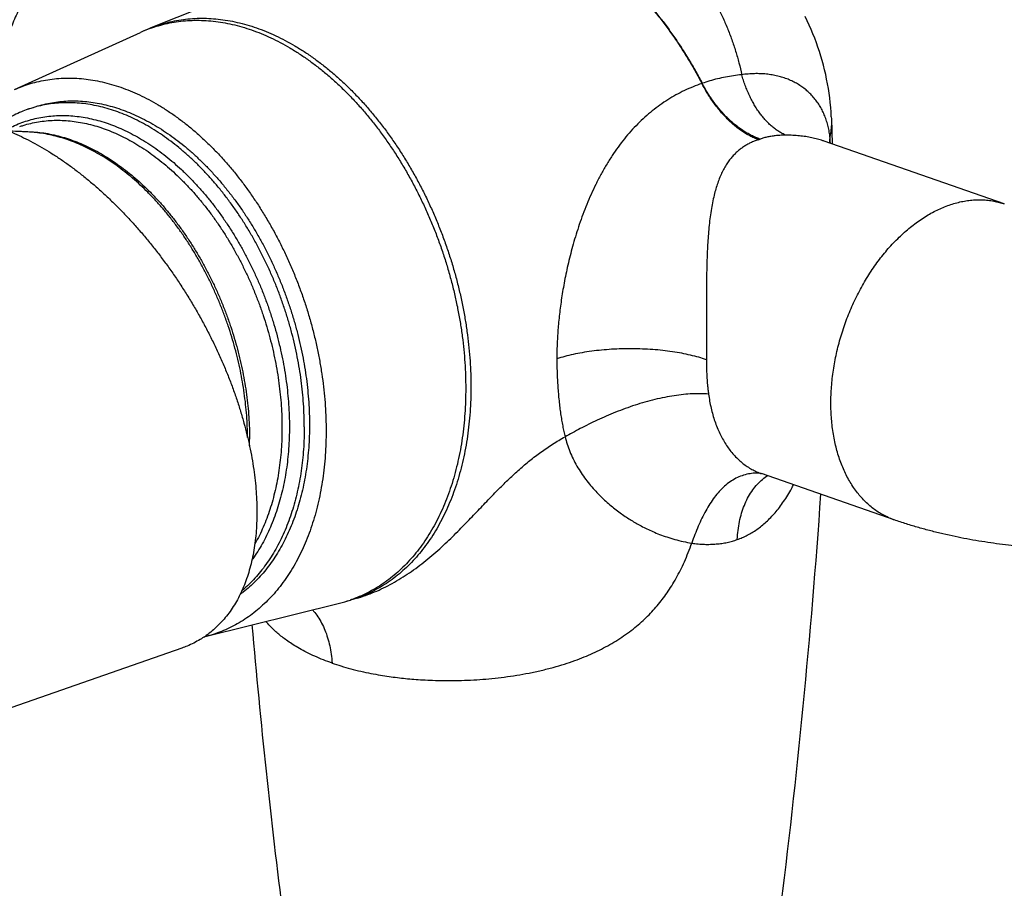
# Model space of a CAD drawing. Header units: millimetres. Extents: x 60 to 1006, y -469 to 372.
# Tile 4 of 10: x 237 to 331, y -247 to -164. Entities that reach past the tile are written whole.
import ezdxf

# ---------------------------------------------------------------- set-up
doc = ezdxf.new("R2010")
doc.units = ezdxf.units.MM
doc.header["$LTSCALE"] = 30.734
doc.layers.get('0').update_dxf_attribs({"linetype": 'CONTINUOUS'})

msp = doc.modelspace()

# ---------------------------------------------------------------- linework, layer by layer
at = {"color": 7, "linetype": 'CONTINUOUS'}
for p, q in [((275.441, -154.534), (249.624, -164.906)), ((236.591, -170.804), (248.641, -165.327)), ((237.871, -172.687), (238.366, -172.515)), ((314.681, -173.413), (314.689, -173.61)), ((314.689, -173.611), (314.778, -176)), ((331.221, -181.732), (314.005, -175.73)), ((320.689, -211.949), (307.997, -207.525)), ((254.825, -223.116), (267.669, -219.916)), ((269.345, -219.442), (268.7, -219.634)), ((252.585, -224.215), (218.796, -235.993))]:
    msp.add_line(p, q, dxfattribs=at)
at = {"color": 9, "linetype": 'CONTINUOUS'}
msp.add_line((314.006, -175.731), (314.005, -175.73), dxfattribs=at)
at = {"color": 7, "linetype": 'CONTINUOUS'}
for points in [[(314.681, -173.413), (314.656, -172.956), (314.622, -172.5), (314.579, -172.045), (314.528, -171.591), (314.468, -171.138), (314.399, -170.687), (314.322, -170.238), (314.237, -169.792), (314.143, -169.347), (314.04, -168.905), (313.929, -168.466), (313.811, -168.029), (313.684, -167.596), (313.549, -167.165), (313.405, -166.738), (313.254, -166.314), (313.095, -165.892), (312.927, -165.472), (312.75, -165.055), (312.566, -164.641), (312.373, -164.231), (312.173, -163.824)], [(307.908, -207.498), (307.908, -207.498), (307.913, -207.499), (307.923, -207.502), (307.936, -207.505), (307.954, -207.51), (307.976, -207.517)]]:
    msp.add_lwpolyline(points, dxfattribs=at)
for centre, radius, start, end in [((258.561, -187.151), 23.973, 111.88861, 114.44403), ((236.152, -200.291), 25.5, 84.81556, 90.14518), ((-407.746, -159.563), 723.158, 352.819389, 356.039848), ((261.874, -196.656), 23.97, 283.99011, 286.54576), ((979.622, -159.578), 723.026, 184.952862, 187.180759), ((251.855, -211.196), 12.284, 283.55197, 283.99076)]:
    msp.add_arc(centre, radius, start, end, dxfattribs=at)
at = {"color": 9, "linetype": 'CONTINUOUS'}
for centre, radius, start, end in [((253.913, -176.923), 12.738, 109.64515, 114.44957), ((302.204, -169.802), 0.419, 284.10414, 288.50257), ((303.38, -162.504), 13.784, 288.26279, 289.05162), ((319.85, -175.875), 5.342, 173.4793, 180.33914), ((241.077, -181.787), 73.755, 4.54883, 5.06879), ((229.326, -204.236), 29.735, 358.80411, 0.00224), ((307.534, -211.98), 4.495, 84.9916, 85.2338), ((309.948, -201.927), 5.928, 249.88727, 250.7845), ((264.588, -207.545), 12.749, 283.9869, 288.78779)]:
    msp.add_arc(centre, radius, start, end, dxfattribs=at)
for points, knots in [([(281.634, -152.359), (281.74, -152.322), (282.157, -152.181), (282.891, -151.963), (283.84, -151.738), (284.792, -151.571), (285.74, -151.461), (286.686, -151.409), (287.633, -151.415), (288.582, -151.478), (289.529, -151.599), (290.469, -151.777), (291.403, -152.014), (292.33, -152.308), (293.249, -152.657), (294.151, -153.06), (295.037, -153.518), (295.909, -154.032), (296.762, -154.595), (297.59, -155.208), (298.392, -155.87), (299.171, -156.583), (299.926, -157.346), (300.652, -158.153), (301.347, -159.003), (302.009, -159.897), (302.636, -160.833), (303.228, -161.805), (303.779, -162.811), (304.288, -163.85), (304.754, -164.922), (305.174, -166.017), (305.545, -167.126), (305.861, -168.246), (306.037, -168.998), (306.117, -169.377)], [0, 0, 0, 0, 0.009975, 0.039061, 0.06795, 0.096534, 0.124758, 0.152681, 0.180573, 0.208769, 0.237087, 0.265288, 0.293636, 0.322498, 0.351658, 0.380794, 0.410197, 0.440187, 0.470537, 0.500905, 0.531572, 0.562834, 0.594626, 0.626791, 0.659221, 0.692062, 0.725491, 0.759172, 0.79311, 0.827255, 0.861867, 0.896777, 0.931393, 0.965626, 1, 1, 1, 1]), ([(250.939, -153.759), (250.909, -153.751), (250.702, -153.693), (250.314, -153.604), (249.768, -153.521), (249.212, -153.48), (248.647, -153.48), (248.076, -153.521), (247.5, -153.604), (246.92, -153.727), (246.337, -153.89), (245.754, -154.094), (245.172, -154.337), (244.592, -154.619), (244.017, -154.939), (243.446, -155.296), (242.883, -155.69), (242.328, -156.118), (241.783, -156.581), (241.249, -157.077), (240.728, -157.604), (240.221, -158.161), (239.73, -158.747), (239.255, -159.36), (238.799, -159.998), (238.361, -160.661), (237.944, -161.345), (237.549, -162.05), (237.176, -162.773), (236.826, -163.512), (236.501, -164.266), (236.201, -165.032), (235.928, -165.809), (235.681, -166.594), (235.461, -167.386), (235.27, -168.182), (235.107, -168.98), (234.973, -169.778), (234.868, -170.574), (234.804, -171.257), (234.777, -171.674), (234.768, -171.826)], [0, 0, 0, 0, 0.003483, 0.023636, 0.043917, 0.064389, 0.085113, 0.106145, 0.127533, 0.149322, 0.171549, 0.194245, 0.217432, 0.24113, 0.265348, 0.290093, 0.315362, 0.34115, 0.367446, 0.394235, 0.421496, 0.449205, 0.477336, 0.505858, 0.534738, 0.563939, 0.593425, 0.623154, 0.653087, 0.683179, 0.713388, 0.743668, 0.773976, 0.804265, 0.834492, 0.864611, 0.894578, 0.924351, 0.953888, 0.983149, 1, 1, 1, 1]), ([(276.052, -154.305), (276.165, -154.266), (276.561, -154.133), (277.251, -153.939), (278.128, -153.754), (279.021, -153.626), (279.928, -153.556), (280.847, -153.545), (281.775, -153.591), (282.713, -153.695), (283.656, -153.857), (284.604, -154.076), (285.555, -154.352), (286.506, -154.684), (287.457, -155.072), (288.405, -155.514), (289.347, -156.011), (290.284, -156.561), (291.211, -157.162), (292.129, -157.814), (293.034, -158.516), (293.926, -159.266), (294.802, -160.062), (295.66, -160.903), (296.5, -161.787), (297.319, -162.714), (298.115, -163.679), (298.888, -164.683), (299.636, -165.723), (300.356, -166.796), (301.049, -167.901), (301.712, -169.036), (302.132, -169.809), (302.336, -170.199)], [0, 0, 0, 0, 0.010798, 0.037588, 0.064472, 0.091515, 0.118781, 0.14633, 0.174216, 0.202492, 0.231203, 0.26039, 0.290088, 0.320326, 0.351128, 0.382513, 0.414493, 0.447074, 0.48026, 0.514049, 0.548432, 0.5834, 0.618936, 0.655023, 0.691639, 0.728757, 0.766349, 0.804386, 0.842834, 0.881657, 0.920818, 0.96028, 1, 1, 1, 1]), ([(276.052, -154.306), (276.156, -154.27), (276.542, -154.142), (277.222, -153.95), (278.099, -153.765), (278.992, -153.637), (279.899, -153.567), (280.817, -153.556), (281.746, -153.602), (282.683, -153.706), (283.627, -153.868), (284.575, -154.087), (285.525, -154.363), (286.477, -154.695), (287.427, -155.082), (288.375, -155.525), (289.317, -156.022), (290.254, -156.571), (291.181, -157.173), (292.099, -157.825), (293.004, -158.526), (293.895, -159.276), (294.771, -160.072), (295.63, -160.913), (296.469, -161.798), (297.288, -162.724), (298.085, -163.689), (298.857, -164.693), (299.605, -165.732), (300.326, -166.806), (301.018, -167.911), (301.681, -169.045), (302.101, -169.818), (302.306, -170.208)], [0, 0, 0, 0, 0.009886, 0.036701, 0.06361, 0.090679, 0.117971, 0.145544, 0.173457, 0.201759, 0.230496, 0.25971, 0.289436, 0.319702, 0.350533, 0.381947, 0.413956, 0.446568, 0.479784, 0.513604, 0.548019, 0.583018, 0.618587, 0.654707, 0.691356, 0.728508, 0.766135, 0.804207, 0.84269, 0.881548, 0.920746, 0.960243, 1, 1, 1, 1]), ([(249.624, -164.906), (249.751, -164.855), (250.148, -164.703), (250.826, -164.482), (251.665, -164.269), (252.52, -164.113), (253.39, -164.013), (254.272, -163.969), (255.165, -163.983), (256.068, -164.053), (256.977, -164.179), (257.892, -164.362), (258.811, -164.601), (259.419, -164.795), (259.723, -164.901)], [0, 0, 0, 0, 0.039874, 0.123424, 0.207143, 0.291243, 0.37593, 0.4614, 0.547838, 0.635417, 0.724293, 0.814604, 0.906472, 1, 1, 1, 1]), ([(249.631, -164.926), (249.874, -164.839), (250.393, -164.672), (251.203, -164.466), (252.057, -164.31), (252.926, -164.21), (253.807, -164.167), (254.699, -164.18), (255.601, -164.25), (256.509, -164.377), (257.423, -164.559), (258.341, -164.797), (258.948, -164.991), (259.252, -165.097)], [0, 0, 0, 0, 0.078901, 0.166873, 0.255244, 0.344232, 0.434043, 0.524872, 0.616899, 0.710289, 0.805187, 0.901722, 1, 1, 1, 1]), ([(259.252, -165.097), (259.561, -165.205), (260.179, -165.439), (261.096, -165.841), (262.01, -166.297), (262.917, -166.804), (263.818, -167.363), (264.709, -167.972), (265.589, -168.629), (266.456, -169.334), (267.309, -170.085), (268.145, -170.881), (268.964, -171.72), (269.763, -172.599), (270.54, -173.519), (271.295, -174.476), (272.026, -175.468), (272.731, -176.495), (273.409, -177.553), (274.059, -178.641), (274.679, -179.756), (275.267, -180.896), (275.824, -182.059), (276.347, -183.242), (276.836, -184.443), (277.289, -185.661), (277.706, -186.891), (278.086, -188.132), (278.428, -189.382), (278.732, -190.637), (278.996, -191.895), (279.221, -193.154), (279.405, -194.411), (279.549, -195.664), (279.652, -196.91), (279.714, -198.147), (279.735, -199.372), (279.714, -200.582), (279.653, -201.776), (279.55, -202.95), (279.407, -204.103), (279.223, -205.232), (278.999, -206.336), (278.735, -207.41), (278.432, -208.454), (278.09, -209.466), (277.71, -210.443), (277.293, -211.384), (276.84, -212.286), (276.351, -213.147), (275.828, -213.967), (275.271, -214.743), (274.682, -215.474), (274.062, -216.158), (273.411, -216.794), (272.732, -217.38), (272.026, -217.916), (271.294, -218.4), (270.538, -218.831), (269.759, -219.208), (269.139, -219.458), (268.781, -219.585), (268.693, -219.614)], [0, 0, 0, 0, 0.014707, 0.029693, 0.044967, 0.060532, 0.076392, 0.092545, 0.10899, 0.125723, 0.142735, 0.16002, 0.177566, 0.195362, 0.213394, 0.231648, 0.250108, 0.268757, 0.287577, 0.306549, 0.325653, 0.344869, 0.364176, 0.383554, 0.402979, 0.422432, 0.441889, 0.461329, 0.480729, 0.500069, 0.519326, 0.53848, 0.55751, 0.576397, 0.59512, 0.613662, 0.632006, 0.650134, 0.668031, 0.685685, 0.703081, 0.72021, 0.737062, 0.753629, 0.769906, 0.78589, 0.80158, 0.816977, 0.832084, 0.846908, 0.861458, 0.875746, 0.889786, 0.903597, 0.917198, 0.930613, 0.943867, 0.956987, 0.970004, 0.982948, 0.995852, 1, 1, 1, 1]), ([(259.723, -164.901), (260.032, -165.009), (260.651, -165.243), (261.57, -165.646), (262.484, -166.102), (263.393, -166.61), (264.294, -167.169), (265.186, -167.779), (266.068, -168.437), (266.936, -169.143), (267.789, -169.895), (268.627, -170.691), (269.446, -171.531), (270.246, -172.412), (271.025, -173.332), (271.781, -174.29), (272.513, -175.284), (273.219, -176.312), (273.897, -177.371), (274.548, -178.46), (275.168, -179.576), (275.758, -180.718), (276.315, -181.882), (276.838, -183.067), (277.328, -184.27), (277.782, -185.489), (278.199, -186.72), (278.58, -187.963), (278.922, -189.214), (279.226, -190.471), (279.491, -191.73), (279.716, -192.991), (279.9, -194.25), (280.044, -195.504), (280.147, -196.752), (280.209, -197.99), (280.23, -199.216), (280.21, -200.428), (280.148, -201.623), (280.046, -202.799), (279.902, -203.953), (279.718, -205.084), (279.493, -206.188), (279.229, -207.264), (278.926, -208.309), (278.583, -209.322), (278.203, -210.301), (277.786, -211.242), (277.332, -212.145), (276.843, -213.008), (276.319, -213.829), (275.761, -214.605), (275.171, -215.337), (274.55, -216.022), (273.899, -216.658), (273.22, -217.246), (272.513, -217.782), (271.78, -218.266), (271.022, -218.698), (270.242, -219.076), (269.467, -219.389), (268.948, -219.56), (268.7, -219.634)], [0, 0, 0, 0, 0.014598, 0.029473, 0.044634, 0.060084, 0.075826, 0.09186, 0.108183, 0.124791, 0.141678, 0.158834, 0.17625, 0.193914, 0.211813, 0.229932, 0.248255, 0.266766, 0.285446, 0.304278, 0.32324, 0.342314, 0.361478, 0.380712, 0.399994, 0.419303, 0.438615, 0.457911, 0.477168, 0.496364, 0.515479, 0.534491, 0.55338, 0.572127, 0.590712, 0.609116, 0.627324, 0.645317, 0.663082, 0.680605, 0.697873, 0.714874, 0.731601, 0.748046, 0.764203, 0.780068, 0.795642, 0.810924, 0.82592, 0.840634, 0.855076, 0.869258, 0.883195, 0.896903, 0.910404, 0.923719, 0.936874, 0.949898, 0.962818, 0.975666, 0.988475, 1, 1, 1, 1]), ([(306.117, -169.377), (305.853, -169.404), (305.33, -169.468), (304.555, -169.599), (303.796, -169.764), (303.057, -169.962), (302.574, -170.117), (302.336, -170.199)], [0, 0, 0, 0, 0.205172, 0.40789, 0.607955, 0.805337, 1, 1, 1, 1]), ([(314.543, -175.268), (314.523, -175.084), (314.469, -174.723), (314.353, -174.194), (314.203, -173.686), (314.019, -173.201), (313.803, -172.74), (313.555, -172.304), (313.277, -171.894), (312.968, -171.51), (312.631, -171.154), (312.266, -170.825), (311.873, -170.526), (311.455, -170.257), (311.013, -170.019), (310.548, -169.812), (310.06, -169.638), (309.551, -169.497), (309.022, -169.389), (308.473, -169.316), (307.906, -169.277), (307.322, -169.273), (306.724, -169.305), (306.321, -169.349), (306.118, -169.377)], [0, 0, 0, 0, 0.047702, 0.09432, 0.139827, 0.184368, 0.228095, 0.271165, 0.313755, 0.356043, 0.3982, 0.4404, 0.482798, 0.525516, 0.568668, 0.612399, 0.656882, 0.702276, 0.748724, 0.796336, 0.845205, 0.895411, 0.947013, 1, 1, 1, 1]), ([(310.336, -175.161), (310.222, -175.112), (309.993, -175.002), (309.66, -174.809), (309.334, -174.586), (309.015, -174.333), (308.705, -174.051), (308.404, -173.742), (308.114, -173.406), (307.836, -173.044), (307.569, -172.658), (307.316, -172.248), (307.077, -171.816), (306.852, -171.364), (306.643, -170.892), (306.45, -170.402), (306.273, -169.896), (306.168, -169.552), (306.118, -169.377)], [0, 0, 0, 0, 0.050768, 0.102829, 0.156322, 0.211361, 0.268031, 0.326391, 0.386473, 0.448287, 0.511822, 0.577045, 0.643907, 0.712341, 0.782267, 0.853591, 0.926207, 1, 1, 1, 1]), ([(302.306, -170.208), (302.021, -170.307), (301.457, -170.521), (300.631, -170.889), (299.828, -171.303), (299.048, -171.764), (298.292, -172.272), (297.56, -172.827), (296.854, -173.429), (296.172, -174.079), (295.517, -174.775), (294.889, -175.515), (294.292, -176.296), (293.917, -176.837), (293.735, -177.113)], [0, 0, 0, 0, 0.080735, 0.161205, 0.241715, 0.322423, 0.403556, 0.48533, 0.568025, 0.651923, 0.737203, 0.823771, 0.91145, 1, 1, 1, 1]), ([(307.699, -175.594), (307.562, -175.543), (307.288, -175.429), (306.882, -175.23), (306.48, -174.999), (306.081, -174.739), (305.687, -174.45), (305.3, -174.132), (304.92, -173.787), (304.549, -173.417), (304.188, -173.021), (303.839, -172.602), (303.502, -172.162), (303.179, -171.7), (302.871, -171.22), (302.578, -170.722), (302.394, -170.381), (302.306, -170.208)], [0, 0, 0, 0, 0.056393, 0.114332, 0.173859, 0.234992, 0.297728, 0.362042, 0.427891, 0.495215, 0.563941, 0.63398, 0.705231, 0.777582, 0.850915, 0.925099, 1, 1, 1, 1]), ([(307.874, -175.535), (307.733, -175.485), (307.45, -175.375), (307.032, -175.18), (306.617, -174.954), (306.206, -174.698), (305.8, -174.413), (305.401, -174.099), (305.011, -173.758), (304.63, -173.391), (304.26, -172.999), (303.902, -172.583), (303.557, -172.145), (303.226, -171.686), (302.912, -171.208), (302.613, -170.712), (302.427, -170.372), (302.336, -170.199)], [0, 0, 0, 0, 0.057115, 0.11569, 0.175753, 0.237316, 0.300369, 0.364874, 0.430792, 0.498071, 0.566643, 0.636428, 0.707334, 0.779259, 0.852092, 0.925714, 1, 1, 1, 1]), ([(235.765, -174.663), (235.984, -174.54), (236.43, -174.311), (237.121, -174.013), (237.83, -173.765), (238.555, -173.567), (239.296, -173.418), (240.05, -173.32), (240.815, -173.273), (241.59, -173.277), (242.374, -173.331), (243.165, -173.436), (243.96, -173.592), (244.759, -173.797), (245.56, -174.052), (246.36, -174.356), (247.158, -174.708), (247.953, -175.108), (248.743, -175.555), (249.526, -176.047), (250.3, -176.584), (251.064, -177.164), (251.817, -177.787), (252.556, -178.451), (253.28, -179.154), (253.987, -179.896), (254.677, -180.674), (255.347, -181.486), (255.996, -182.332), (256.623, -183.209), (257.226, -184.116), (257.805, -185.05), (258.357, -186.009), (258.882, -186.992), (259.379, -187.996), (259.846, -189.02), (260.283, -190.06), (260.688, -191.116), (261.061, -192.184), (261.401, -193.262), (261.707, -194.348), (261.979, -195.44), (262.215, -196.535), (262.416, -197.632), (262.582, -198.727), (262.711, -199.818), (262.803, -200.903), (262.858, -201.98), (262.871, -202.696), (262.871, -203.051)], [0, 0, 0, 0, 0.016443, 0.032835, 0.049203, 0.065593, 0.082049, 0.098613, 0.115328, 0.132231, 0.149359, 0.166746, 0.184419, 0.202405, 0.220726, 0.239398, 0.258436, 0.27785, 0.297645, 0.317824, 0.338388, 0.359332, 0.380649, 0.40233, 0.424363, 0.446734, 0.469425, 0.492419, 0.515695, 0.539231, 0.563003, 0.586988, 0.611158, 0.635487, 0.659947, 0.684511, 0.709148, 0.73383, 0.758528, 0.783211, 0.807851, 0.832418, 0.856884, 0.881218, 0.905395, 0.929387, 0.953169, 0.976714, 1, 1, 1, 1]), ([(237.087, -174.337), (237.199, -174.298), (237.546, -174.183), (238.139, -174.021), (238.871, -173.875), (239.615, -173.778), (240.372, -173.731), (241.138, -173.735), (241.912, -173.789), (242.693, -173.893), (243.479, -174.046), (244.269, -174.249), (245.059, -174.501), (245.85, -174.801), (246.639, -175.149), (247.425, -175.544), (248.205, -175.986), (248.978, -176.472), (249.743, -177.003), (250.499, -177.576), (251.242, -178.191), (251.972, -178.847), (252.687, -179.542), (253.387, -180.275), (254.068, -181.043), (254.73, -181.846), (255.371, -182.682), (255.991, -183.549), (256.587, -184.444), (257.158, -185.367), (257.704, -186.315), (258.223, -187.286), (258.713, -188.278), (259.175, -189.29), (259.606, -190.318), (260.007, -191.361), (260.375, -192.416), (260.711, -193.481), (261.014, -194.554), (261.282, -195.633), (261.516, -196.715), (261.715, -197.799), (261.878, -198.88), (262.005, -199.959), (262.097, -201.031), (262.152, -202.095), (262.164, -202.802), (262.164, -203.153)], [0, 0, 0, 0, 0.008199, 0.025296, 0.042461, 0.05974, 0.077175, 0.094807, 0.112674, 0.13081, 0.149246, 0.168008, 0.187119, 0.206596, 0.226455, 0.246706, 0.267355, 0.288405, 0.309855, 0.331702, 0.353939, 0.376555, 0.399538, 0.422873, 0.446543, 0.470529, 0.494808, 0.519359, 0.544157, 0.569175, 0.594388, 0.619766, 0.645282, 0.670904, 0.696604, 0.722351, 0.748114, 0.773862, 0.799564, 0.825191, 0.850711, 0.876095, 0.901314, 0.926341, 0.951148, 0.975709, 1, 1, 1, 1]), ([(314.689, -173.61), (314.694, -173.749), (314.696, -174.097), (314.657, -174.653), (314.587, -175.066), (314.543, -175.271)], [0, 0, 0, 0, 0.249308, 0.624923, 1, 1, 1, 1]), ([(237.359, -174.819), (237.583, -174.815), (238.066, -174.819), (238.81, -174.87), (239.591, -174.974), (240.377, -175.128), (241.166, -175.331), (241.957, -175.582), (242.748, -175.883), (243.537, -176.231), (244.322, -176.626), (245.102, -177.067), (245.876, -177.553), (246.641, -178.084), (247.396, -178.658), (248.139, -179.273), (248.87, -179.929), (249.585, -180.624), (250.284, -181.356), (250.965, -182.125), (251.627, -182.928), (252.269, -183.763), (252.888, -184.63), (253.484, -185.526), (254.056, -186.448), (254.602, -187.396), (255.12, -188.368), (255.611, -189.36), (256.072, -190.371), (256.504, -191.399), (256.904, -192.442), (257.273, -193.497), (257.609, -194.563), (257.911, -195.636), (258.18, -196.715), (258.413, -197.797), (258.612, -198.88), (258.775, -199.962), (258.903, -201.04), (258.994, -202.113), (259.049, -203.177), (259.061, -203.884), (259.061, -204.235)], [0, 0, 0, 0, 0.016839, 0.036245, 0.055943, 0.075967, 0.096345, 0.117101, 0.138257, 0.159826, 0.181821, 0.204248, 0.227111, 0.250409, 0.274138, 0.29829, 0.322854, 0.347817, 0.373162, 0.398871, 0.424922, 0.451294, 0.477959, 0.504893, 0.532067, 0.559451, 0.587015, 0.614728, 0.642558, 0.670472, 0.698436, 0.726418, 0.754384, 0.7823, 0.810133, 0.837852, 0.865422, 0.892814, 0.919997, 0.94694, 0.973617, 1, 1, 1, 1]), ([(258.876, -204.065), (258.873, -203.721), (258.855, -203.023), (258.793, -201.968), (258.695, -200.9), (258.561, -199.825), (258.391, -198.748), (258.187, -197.67), (257.948, -196.593), (257.675, -195.52), (257.368, -194.453), (257.028, -193.394), (256.656, -192.346), (256.253, -191.31), (255.819, -190.289), (255.356, -189.285), (254.864, -188.3), (254.344, -187.336), (253.798, -186.395), (253.226, -185.479), (252.631, -184.591), (252.012, -183.731), (251.372, -182.902), (250.711, -182.106), (250.031, -181.343), (249.334, -180.617), (248.621, -179.927), (247.894, -179.277), (247.153, -178.666), (246.401, -178.097), (245.639, -177.571), (244.869, -177.088), (244.092, -176.65), (243.31, -176.257), (242.525, -175.911), (241.738, -175.613), (240.951, -175.362), (240.165, -175.159), (239.383, -175.006), (238.813, -174.929), (238.505, -174.899), (238.457, -174.895)], [0, 0, 0, 0, 0.026826, 0.05448, 0.082402, 0.110564, 0.138934, 0.167483, 0.196176, 0.224982, 0.253867, 0.282798, 0.311739, 0.340657, 0.369518, 0.398288, 0.426934, 0.455423, 0.483723, 0.511803, 0.539633, 0.567185, 0.594433, 0.621349, 0.647912, 0.6741, 0.699894, 0.725277, 0.750236, 0.774759, 0.79884, 0.822474, 0.845661, 0.868403, 0.890708, 0.912588, 0.934058, 0.955139, 0.975855, 0.996237, 1, 1, 1, 1]), ([(307.699, -175.594), (307.571, -175.637), (307.32, -175.728), (306.957, -175.888), (306.612, -176.07), (306.283, -176.274), (305.967, -176.501), (305.664, -176.756), (305.371, -177.041), (305.088, -177.36), (304.815, -177.719), (304.553, -178.12), (304.304, -178.569), (304.072, -179.065), (303.86, -179.6), (303.676, -180.158), (303.57, -180.539), (303.521, -180.729)], [0, 0, 0, 0, 0.058481, 0.115431, 0.171405, 0.226945, 0.282686, 0.339438, 0.398023, 0.459249, 0.523898, 0.5927, 0.666403, 0.745637, 0.829308, 0.914996, 1, 1, 1, 1]), ([(310.336, -175.161), (310.183, -175.16), (309.881, -175.167), (309.44, -175.198), (309.019, -175.251), (308.619, -175.324), (308.24, -175.417), (307.997, -175.493), (307.879, -175.533)], [0, 0, 0, 0, 0.184792, 0.361755, 0.531329, 0.694014, 0.850396, 1, 1, 1, 1]), ([(314.005, -175.73), (313.966, -175.717), (313.754, -175.645), (313.359, -175.527), (312.808, -175.398), (312.228, -175.295), (311.622, -175.219), (310.988, -175.173), (310.556, -175.162), (310.336, -175.161)], [0, 0, 0, 0, 0.033297, 0.179519, 0.331284, 0.488932, 0.652791, 0.823104, 1, 1, 1, 1]), ([(293.735, -177.113), (293.54, -177.409), (293.163, -178.008), (292.639, -178.931), (292.156, -179.872), (291.709, -180.824), (291.3, -181.782), (290.927, -182.74), (290.589, -183.693), (290.283, -184.634), (290.008, -185.561), (289.762, -186.472), (289.542, -187.363), (289.348, -188.234), (289.176, -189.084), (289.026, -189.913), (288.895, -190.722), (288.783, -191.512), (288.688, -192.284), (288.609, -193.039), (288.546, -193.776), (288.497, -194.496), (288.463, -195.197), (288.443, -195.88), (288.439, -196.329), (288.439, -196.55)], [0, 0, 0, 0, 0.05206, 0.104095, 0.155986, 0.207571, 0.258683, 0.309137, 0.358719, 0.407265, 0.454692, 0.500929, 0.545913, 0.589641, 0.632127, 0.673405, 0.713539, 0.752619, 0.79074, 0.82794, 0.864209, 0.899543, 0.933946, 0.967426, 1, 1, 1, 1]), ([(303.521, -180.729), (303.461, -180.963), (303.35, -181.446), (303.212, -182.191), (303.097, -182.97), (303.003, -183.776), (302.928, -184.599), (302.87, -185.431), (302.827, -186.261), (302.795, -187.083), (302.772, -187.889), (302.757, -188.677), (302.747, -189.446), (302.741, -190.194), (302.738, -190.921), (302.738, -191.627), (302.738, -192.315), (302.739, -192.985), (302.741, -193.636), (302.743, -194.269), (302.744, -194.885), (302.745, -195.484), (302.746, -196.066), (302.746, -196.449), (302.746, -196.638)], [0, 0, 0, 0, 0.045375, 0.09298, 0.142462, 0.193416, 0.245368, 0.297789, 0.350104, 0.40171, 0.45229, 0.501723, 0.549896, 0.596734, 0.642257, 0.68652, 0.729595, 0.771529, 0.812329, 0.852003, 0.890573, 0.928071, 0.964534, 1, 1, 1, 1]), ([(314.641, -200.784), (314.641, -200.525), (314.651, -200.003), (314.697, -199.218), (314.772, -198.426), (314.876, -197.63), (315.01, -196.832), (315.173, -196.034), (315.364, -195.238), (315.584, -194.446), (315.831, -193.661), (316.104, -192.884), (316.404, -192.118), (316.729, -191.364), (317.079, -190.625), (317.452, -189.902), (317.847, -189.197), (318.264, -188.513), (318.702, -187.85), (319.158, -187.212), (319.633, -186.599), (320.124, -186.013), (320.631, -185.456), (321.152, -184.929), (321.686, -184.433), (322.231, -183.97), (322.786, -183.542), (323.349, -183.148), (323.92, -182.791), (324.495, -182.471), (325.075, -182.189), (325.657, -181.946), (326.24, -181.742), (326.823, -181.579), (327.403, -181.455), (327.979, -181.373), (328.551, -181.332), (329.115, -181.332), (329.671, -181.373), (330.217, -181.456), (330.735, -181.575), (331.066, -181.678), (331.221, -181.732)], [0, 0, 0, 0, 0.027096, 0.054525, 0.082252, 0.11024, 0.138453, 0.166849, 0.195389, 0.224031, 0.252733, 0.281452, 0.310145, 0.33877, 0.367285, 0.395649, 0.42382, 0.45176, 0.479431, 0.506797, 0.533823, 0.56048, 0.586737, 0.612569, 0.637953, 0.662871, 0.687307, 0.711252, 0.734699, 0.757648, 0.780103, 0.802076, 0.823581, 0.844643, 0.86529, 0.885557, 0.905486, 0.925124, 0.944523, 0.963741, 0.982838, 1, 1, 1, 1]), ([(302.746, -196.638), (302.505, -196.553), (302, -196.395), (301.209, -196.19), (300.366, -196.013), (299.478, -195.864), (298.553, -195.746), (297.599, -195.659), (296.626, -195.604), (295.643, -195.581), (294.657, -195.592), (293.679, -195.635), (292.717, -195.71), (291.781, -195.817), (290.879, -195.955), (290.018, -196.122), (289.207, -196.317), (288.688, -196.469), (288.439, -196.55)], [0, 0, 0, 0, 0.052921, 0.109339, 0.168858, 0.23106, 0.2955, 0.361665, 0.429017, 0.497013, 0.56511, 0.632762, 0.699421, 0.764544, 0.82761, 0.88816, 0.945762, 1, 1, 1, 1]), ([(288.439, -196.55), (288.439, -196.761), (288.444, -197.192), (288.462, -197.848), (288.491, -198.523), (288.531, -199.205), (288.583, -199.883), (288.645, -200.546), (288.717, -201.188), (288.8, -201.804), (288.893, -202.395), (288.995, -202.959), (289.106, -203.492), (289.186, -203.836), (289.228, -204.002)], [0, 0, 0, 0, 0.084128, 0.172031, 0.262417, 0.353862, 0.444872, 0.533965, 0.619982, 0.702793, 0.782495, 0.858942, 0.931625, 1, 1, 1, 1]), ([(302.746, -196.638), (302.746, -196.736), (302.747, -196.933), (302.749, -197.228), (302.755, -197.52), (302.764, -197.81), (302.777, -198.102), (302.793, -198.404), (302.814, -198.729), (302.843, -199.087), (302.885, -199.486), (302.92, -199.768), (302.941, -199.917)], [0, 0, 0, 0, 0.090154, 0.179878, 0.268835, 0.356674, 0.444389, 0.5354, 0.633224, 0.741214, 0.862584, 1, 1, 1, 1]), ([(302.941, -199.917), (302.695, -199.897), (302.182, -199.874), (301.386, -199.89), (300.542, -199.954), (299.657, -200.067), (298.742, -200.23), (297.806, -200.438), (296.861, -200.688), (295.916, -200.976), (294.983, -201.3), (294.067, -201.651), (293.175, -202.025), (292.043, -202.535), (290.967, -203.068), (289.947, -203.607), (289.463, -203.872), (289.228, -204.002)], [0, 0, 0, 0, 0.051086, 0.106101, 0.164648, 0.226303, 0.290601, 0.356922, 0.424589, 0.492912, 0.561235, 0.629061, 0.695915, 0.761298, 0.88587, 0.944406, 1, 1, 1, 1]), ([(302.941, -199.917), (302.974, -200.145), (303.047, -200.596), (303.18, -201.261), (303.347, -201.904), (303.542, -202.523), (303.764, -203.115), (304.011, -203.679), (304.283, -204.213), (304.58, -204.715), (304.904, -205.186), (305.253, -205.621), (305.626, -206.021), (306.019, -206.385), (306.431, -206.711), (306.862, -206.998), (307.311, -207.244), (307.664, -207.401), (307.866, -207.477), (307.91, -207.493)], [0, 0, 0, 0, 0.072662, 0.143885, 0.213694, 0.281859, 0.34829, 0.412925, 0.475796, 0.537043, 0.596875, 0.655505, 0.712886, 0.76904, 0.824121, 0.878334, 0.932048, 0.985358, 1, 1, 1, 1]), ([(320.689, -211.949), (320.672, -211.943), (320.483, -211.876), (320.127, -211.733), (319.635, -211.489), (319.159, -211.207), (318.701, -210.886), (318.263, -210.528), (317.846, -210.133), (317.449, -209.704), (317.076, -209.24), (316.726, -208.743), (316.401, -208.215), (316.101, -207.657), (315.828, -207.07), (315.581, -206.457), (315.362, -205.817), (315.171, -205.154), (315.008, -204.47), (314.875, -203.764), (314.77, -203.041), (314.696, -202.301), (314.651, -201.547), (314.641, -201.039), (314.641, -200.784)], [0, 0, 0, 0, 0.003981, 0.044376, 0.08492, 0.125747, 0.166983, 0.208748, 0.251151, 0.294289, 0.338249, 0.383102, 0.428908, 0.47571, 0.523543, 0.572425, 0.622365, 0.673358, 0.725391, 0.778439, 0.832469, 0.88744, 0.943302, 1, 1, 1, 1]), ([(262.871, -203.051), (262.871, -203.403), (262.859, -204.101), (262.804, -205.139), (262.712, -206.161), (262.583, -207.162), (262.419, -208.143), (262.218, -209.099), (261.981, -210.03), (261.71, -210.933), (261.404, -211.807), (261.064, -212.649), (260.691, -213.457), (260.286, -214.231), (259.85, -214.968), (259.511, -215.475), (259.322, -215.738), (259.296, -215.774)], [0, 0, 0, 0, 0.078491, 0.155954, 0.232325, 0.307547, 0.38157, 0.454353, 0.525863, 0.596077, 0.664981, 0.732573, 0.798861, 0.863867, 0.927625, 0.99018, 1, 1, 1, 1]), ([(262.164, -203.153), (262.164, -203.501), (262.152, -204.19), (262.097, -205.216), (262.007, -206.226), (261.88, -207.215), (261.717, -208.184), (261.518, -209.129), (261.285, -210.049), (261.017, -210.941), (260.714, -211.804), (260.379, -212.636), (260.01, -213.435), (259.73, -213.971), (259.577, -214.243), (259.565, -214.265)], [0, 0, 0, 0, 0.090282, 0.179381, 0.267222, 0.353742, 0.438883, 0.522597, 0.604847, 0.685606, 0.764859, 0.842602, 0.918847, 0.993617, 1, 1, 1, 1]), ([(269.345, -219.442), (269.391, -219.429), (269.733, -219.326), (270.366, -219.111), (271.231, -218.76), (272.083, -218.36), (272.921, -217.912), (273.744, -217.417), (274.554, -216.877), (275.348, -216.297), (276.123, -215.683), (276.875, -215.044), (277.599, -214.39), (278.292, -213.732), (278.955, -213.078), (279.587, -212.435), (280.191, -211.808), (280.769, -211.202), (281.325, -210.617), (281.861, -210.054), (282.382, -209.514), (282.89, -208.997), (283.388, -208.501), (283.88, -208.024), (284.369, -207.566), (284.861, -207.122), (285.358, -206.69), (285.865, -206.27), (286.385, -205.861), (286.92, -205.462), (287.471, -205.075), (288.039, -204.701), (288.624, -204.341), (289.025, -204.113), (289.228, -204.002)], [0, 0, 0, 0, 0.005629, 0.042137, 0.078827, 0.11579, 0.15313, 0.190923, 0.229195, 0.267927, 0.306939, 0.345866, 0.384362, 0.422045, 0.458723, 0.494256, 0.528497, 0.561427, 0.593133, 0.623689, 0.653184, 0.68168, 0.709289, 0.736158, 0.762472, 0.788452, 0.814297, 0.840173, 0.866187, 0.892406, 0.918875, 0.945624, 0.972668, 1, 1, 1, 1]), ([(289.228, -204.002), (289.287, -204.238), (289.422, -204.714), (289.678, -205.42), (289.992, -206.122), (290.357, -206.804), (290.762, -207.459), (291.201, -208.081), (291.665, -208.666), (292.145, -209.209), (292.632, -209.712), (293.123, -210.176), (293.617, -210.604), (294.112, -211), (294.604, -211.362), (295.083, -211.69), (295.551, -211.987), (296.021, -212.266), (296.518, -212.54), (297.056, -212.813), (297.641, -213.084), (298.279, -213.347), (298.974, -213.598), (299.727, -213.829), (300.522, -214.027), (301.068, -214.13), (301.343, -214.172)], [0, 0, 0, 0, 0.043692, 0.088976, 0.135224, 0.181811, 0.228121, 0.273846, 0.318709, 0.362313, 0.404264, 0.444712, 0.483886, 0.521923, 0.558776, 0.593765, 0.626408, 0.658421, 0.692216, 0.72853, 0.767087, 0.808172, 0.852596, 0.900185, 0.949807, 1, 1, 1, 1]), ([(307.908, -207.501), (307.731, -207.486), (307.345, -207.477), (306.752, -207.543), (306.141, -207.71), (305.552, -207.967), (304.989, -208.309), (304.457, -208.73), (303.959, -209.227), (303.496, -209.791), (303.065, -210.413), (302.666, -211.087), (302.296, -211.806), (301.954, -212.564), (301.635, -213.356), (301.439, -213.897), (301.343, -214.172)], [0, 0, 0, 0, 0.052663, 0.114549, 0.176744, 0.240015, 0.304963, 0.372013, 0.441484, 0.51366, 0.588624, 0.666261, 0.746362, 0.828806, 0.913431, 1, 1, 1, 1]), ([(305.693, -213.832), (305.707, -213.538), (305.756, -212.961), (305.893, -212.117), (306.094, -211.316), (306.434, -210.335), (306.898, -209.44), (307.481, -208.674), (307.959, -208.182), (308.338, -207.884), (308.55, -207.744), (308.577, -207.726)], [0, 0, 0, 0, 0.126009, 0.248073, 0.365927, 0.479393, 0.692976, 0.793905, 0.891411, 0.986178, 1, 1, 1, 1]), ([(305.693, -213.832), (305.855, -213.776), (306.176, -213.65), (306.649, -213.427), (307.115, -213.167), (307.574, -212.867), (308.024, -212.527), (308.466, -212.147), (308.898, -211.724), (309.32, -211.259), (309.732, -210.748), (310.134, -210.189), (310.525, -209.58), (310.834, -209.042), (311.011, -208.707), (311.069, -208.595)], [0, 0, 0, 0, 0.066706, 0.134532, 0.203815, 0.274901, 0.34812, 0.423782, 0.502199, 0.583715, 0.668826, 0.758076, 0.852007, 0.951102, 1, 1, 1, 1]), ([(266.947, -225.642), (267.229, -225.74), (267.822, -225.934), (268.743, -226.197), (269.702, -226.434), (270.649, -226.635), (271.549, -226.799), (272.392, -226.929), (273.191, -227.035), (273.979, -227.122), (274.787, -227.195), (275.651, -227.255), (276.601, -227.301), (277.645, -227.325), (278.761, -227.322), (279.912, -227.289), (281.075, -227.223), (282.245, -227.124), (283.422, -226.989), (284.604, -226.817), (285.785, -226.606), (286.952, -226.354), (288.082, -226.066), (289.145, -225.751), (290.128, -225.418), (291.038, -225.07), (291.893, -224.703), (292.711, -224.31), (293.502, -223.885), (294.271, -223.425), (295.014, -222.928), (295.719, -222.403), (296.372, -221.862), (296.973, -221.31), (297.528, -220.746), (298.045, -220.164), (298.532, -219.557), (298.994, -218.92), (299.435, -218.247), (299.857, -217.529), (300.263, -216.762), (300.65, -215.943), (301.014, -215.077), (301.236, -214.478), (301.343, -214.172)], [0, 0, 0, 0, 0.022392, 0.046696, 0.071793, 0.096304, 0.119271, 0.140306, 0.160141, 0.179672, 0.199663, 0.220954, 0.244535, 0.270916, 0.29916, 0.328079, 0.357144, 0.386425, 0.416015, 0.445876, 0.47589, 0.505877, 0.5353, 0.563178, 0.588914, 0.613032, 0.636123, 0.658655, 0.680952, 0.703338, 0.725808, 0.747895, 0.769085, 0.789334, 0.808968, 0.828331, 0.847675, 0.867217, 0.887215, 0.907934, 0.929592, 0.952209, 0.975719, 1, 1, 1, 1]), ([(301.343, -214.172), (301.547, -214.204), (301.949, -214.256), (302.546, -214.295), (303.123, -214.295), (303.679, -214.263), (304.215, -214.205), (304.729, -214.112), (305.221, -213.988), (305.538, -213.886), (305.693, -213.832)], [0, 0, 0, 0, 0.14034, 0.27579, 0.406627, 0.532952, 0.654968, 0.77328, 0.888271, 1, 1, 1, 1]), ([(265.084, -220.559), (265.118, -220.596), (265.3, -220.805), (265.609, -221.217), (265.972, -221.829), (266.283, -222.5), (266.538, -223.223), (266.736, -223.994), (266.877, -224.804), (266.93, -225.36), (266.947, -225.642)], [0, 0, 0, 0, 0.026937, 0.151045, 0.279804, 0.41358, 0.552585, 0.696799, 0.846032, 1, 1, 1, 1]), ([(266.947, -225.642), (266.673, -225.547), (266.122, -225.343), (265.315, -225.005), (264.548, -224.641), (263.854, -224.27), (263.25, -223.909), (262.729, -223.565), (262.274, -223.233), (261.859, -222.902), (261.467, -222.556), (261.083, -222.182), (260.807, -221.881), (260.658, -221.704), (260.63, -221.67)], [0, 0, 0, 0, 0.115317, 0.233125, 0.347454, 0.452584, 0.545769, 0.626985, 0.700283, 0.769602, 0.837877, 0.907909, 0.98261, 1, 1, 1, 1])]:
    msp.add_open_spline(points, degree=3, knots=knots, dxfattribs=at)
at = {"color": 7, "linetype": 'CONTINUOUS'}
for points, knots in [([(236.591, -170.804), (236.836, -170.693), (237.343, -170.482), (238.128, -170.217), (238.941, -170.003), (239.769, -169.844), (240.612, -169.741), (241.468, -169.694), (242.335, -169.702), (243.21, -169.767), (244.093, -169.887), (244.982, -170.062), (245.874, -170.293), (246.464, -170.481), (246.759, -170.584)], [0, 0, 0, 0, 0.077548, 0.157817, 0.238274, 0.319107, 0.400438, 0.482493, 0.565548, 0.649688, 0.735012, 0.821797, 0.910123, 1, 1, 1, 1]), ([(246.759, -170.584), (247.06, -170.689), (247.661, -170.917), (248.553, -171.309), (249.44, -171.754), (250.322, -172.249), (251.197, -172.796), (252.063, -173.391), (252.917, -174.035), (253.759, -174.725), (254.586, -175.461), (255.397, -176.24), (256.19, -177.062), (256.963, -177.924), (257.715, -178.824), (258.445, -179.762), (259.15, -180.734), (259.83, -181.739), (260.482, -182.774), (261.107, -183.839), (261.701, -184.929), (262.265, -186.044), (262.796, -187.181), (263.294, -188.337), (263.758, -189.51), (264.187, -190.698), (264.58, -191.898), (264.936, -193.108), (265.254, -194.325), (265.534, -195.547), (265.775, -196.771), (265.977, -197.995), (266.139, -199.215), (266.261, -200.431), (266.342, -201.638), (266.383, -202.835), (266.383, -204.019), (266.343, -205.187), (266.262, -206.338), (266.14, -207.469), (265.979, -208.577), (265.778, -209.661), (265.537, -210.717), (265.257, -211.744), (264.939, -212.74), (264.584, -213.703), (264.191, -214.63), (263.763, -215.52), (263.298, -216.371), (262.8, -217.18), (262.268, -217.948), (261.704, -218.671), (261.109, -219.348), (260.485, -219.978), (259.831, -220.56), (259.15, -221.092), (258.444, -221.573), (257.713, -222.002), (256.959, -222.379), (256.184, -222.702), (255.471, -222.943), (255.014, -223.069), (254.825, -223.116)], [0, 0, 0, 0, 0.014683, 0.02966, 0.044924, 0.060471, 0.07633, 0.09249, 0.108931, 0.125667, 0.142696, 0.159993, 0.177541, 0.195356, 0.21341, 0.23167, 0.250142, 0.268812, 0.287642, 0.306611, 0.325725, 0.344947, 0.364238, 0.383605, 0.403022, 0.422448, 0.441863, 0.46127, 0.480626, 0.499895, 0.519087, 0.538171, 0.557107, 0.575887, 0.594508, 0.612932, 0.631131, 0.649119, 0.666871, 0.684354, 0.701572, 0.718526, 0.735189, 0.751548, 0.767626, 0.783407, 0.798878, 0.814058, 0.828959, 0.843572, 0.857907, 0.872, 0.885855, 0.899479, 0.912916, 0.92619, 0.939316, 0.952324, 0.965265, 0.978159, 0.991028, 1, 1, 1, 1]), ([(264.295, -203.051), (264.295, -202.687), (264.283, -201.953), (264.226, -200.848), (264.133, -199.734), (264.003, -198.615), (263.836, -197.492), (263.632, -196.367), (263.393, -195.243), (263.118, -194.122), (262.808, -193.007), (262.464, -191.899), (262.086, -190.801), (261.676, -189.716), (261.234, -188.646), (260.76, -187.592), (260.257, -186.557), (259.725, -185.544), (259.165, -184.553), (258.578, -183.588), (257.966, -182.65), (257.329, -181.742), (256.67, -180.864), (255.989, -180.019), (255.288, -179.21), (254.568, -178.436), (253.831, -177.7), (253.078, -177.004), (252.311, -176.349), (251.532, -175.736), (250.741, -175.166), (249.941, -174.641), (249.134, -174.162), (248.321, -173.73), (247.503, -173.345), (246.682, -173.009), (245.861, -172.723), (245.04, -172.486), (244.222, -172.299), (243.408, -172.163), (242.6, -172.078), (241.799, -172.045), (241.008, -172.063), (240.227, -172.132), (239.458, -172.252), (238.704, -172.423), (238.179, -172.581), (237.903, -172.676), (237.871, -172.687)], [0, 0, 0, 0, 0.023935, 0.04814, 0.072572, 0.097229, 0.122075, 0.147072, 0.172218, 0.197459, 0.22278, 0.248157, 0.273538, 0.298921, 0.324261, 0.349523, 0.3747, 0.399739, 0.424627, 0.44934, 0.473832, 0.498102, 0.522114, 0.545839, 0.569275, 0.592383, 0.615158, 0.637586, 0.659639, 0.681327, 0.70263, 0.723539, 0.744069, 0.7642, 0.783953, 0.803333, 0.822339, 0.841008, 0.859344, 0.87737, 0.895127, 0.912628, 0.929921, 0.94704, 0.964015, 0.980905, 0.997741, 1, 1, 1, 1]), ([(238.366, -172.515), (238.398, -172.503), (238.674, -172.409), (239.199, -172.251), (239.953, -172.08), (240.722, -171.959), (241.502, -171.89), (242.294, -171.872), (243.095, -171.906), (243.903, -171.991), (244.717, -172.127), (245.535, -172.313), (246.356, -172.55), (247.177, -172.837), (247.998, -173.173), (248.816, -173.557), (249.629, -173.99), (250.436, -174.469), (251.236, -174.993), (252.027, -175.563), (252.806, -176.176), (253.573, -176.831), (254.326, -177.528), (255.063, -178.263), (255.783, -179.037), (256.484, -179.847), (257.165, -180.692), (257.824, -181.569), (258.461, -182.478), (259.073, -183.416), (259.66, -184.381), (260.22, -185.371), (260.752, -186.385), (261.255, -187.419), (261.729, -188.473), (262.171, -189.544), (262.581, -190.629), (262.959, -191.726), (263.303, -192.834), (263.613, -193.949), (263.888, -195.07), (264.127, -196.194), (264.33, -197.319), (264.498, -198.442), (264.628, -199.562), (264.721, -200.675), (264.778, -201.78), (264.79, -202.514), (264.79, -202.879)], [0, 0, 0, 0, 0.00226, 0.019096, 0.035982, 0.052962, 0.070078, 0.08737, 0.104875, 0.122627, 0.140657, 0.158993, 0.177657, 0.19667, 0.216046, 0.235798, 0.255934, 0.276458, 0.297372, 0.318673, 0.340358, 0.362417, 0.38484, 0.407616, 0.430727, 0.454158, 0.477888, 0.501898, 0.526164, 0.550663, 0.57537, 0.600259, 0.625303, 0.650473, 0.675741, 0.70108, 0.726458, 0.751847, 0.777218, 0.80254, 0.827785, 0.852924, 0.877928, 0.902771, 0.927424, 0.951864, 0.976063, 1, 1, 1, 1]), ([(237.871, -172.687), (237.661, -172.76), (237.213, -172.931), (236.542, -173.239), (235.86, -173.609), (235.283, -173.974), (234.938, -174.22), (234.806, -174.317)], [0, 0, 0, 0, 0.191195, 0.412644, 0.635061, 0.859186, 1, 1, 1, 1]), ([(235.096, -174.415), (235.383, -174.515), (235.96, -174.731), (236.822, -175.097), (237.688, -175.506), (238.559, -175.959), (239.431, -176.456), (240.304, -176.995), (241.176, -177.575), (242.045, -178.195), (242.911, -178.855), (243.771, -179.553), (244.623, -180.289), (245.467, -181.06), (246.301, -181.866), (247.122, -182.706), (247.931, -183.577), (248.724, -184.479), (249.501, -185.41), (250.26, -186.368), (251, -187.351), (251.718, -188.358), (252.414, -189.388), (253.086, -190.437), (253.733, -191.504), (254.353, -192.586), (254.945, -193.683), (255.507, -194.792), (256.04, -195.91), (256.54, -197.035), (257.008, -198.165), (257.442, -199.298), (257.841, -200.431), (258.205, -201.563), (258.532, -202.69), (258.822, -203.811), (259.075, -204.922), (259.289, -206.023), (259.464, -207.11), (259.6, -208.181), (259.696, -209.235), (259.754, -210.268), (259.771, -211.279), (259.749, -212.266), (259.687, -213.227), (259.586, -214.159), (259.446, -215.062), (259.268, -215.933), (259.051, -216.771), (258.796, -217.573), (258.505, -218.34), (258.177, -219.068), (257.813, -219.758), (257.414, -220.407), (256.982, -221.015), (256.517, -221.58), (256.019, -222.102), (255.491, -222.579), (255.079, -222.898), (254.847, -223.061), (254.807, -223.089)], [0, 0, 0, 0, 0.015211, 0.030814, 0.046792, 0.063141, 0.079877, 0.096979, 0.114428, 0.132237, 0.150387, 0.168845, 0.187617, 0.206688, 0.226021, 0.245603, 0.26543, 0.285462, 0.30567, 0.326055, 0.346578, 0.367199, 0.387917, 0.4087, 0.429499, 0.450306, 0.471097, 0.491827, 0.512467, 0.533011, 0.553412, 0.573634, 0.593676, 0.6135, 0.633063, 0.652365, 0.671379, 0.690068, 0.708421, 0.726432, 0.744067, 0.761311, 0.778173, 0.794629, 0.810665, 0.8263, 0.841525, 0.856333, 0.870747, 0.884779, 0.898433, 0.911732, 0.924714, 0.937393, 0.949799, 0.961984, 0.97398, 0.985819, 0.997562, 1, 1, 1, 1]), ([(264.79, -202.879), (264.79, -203.239), (264.778, -203.956), (264.722, -205.022), (264.629, -206.07), (264.499, -207.099), (264.333, -208.106), (264.13, -209.09), (263.89, -210.048), (263.616, -210.977), (263.306, -211.877), (262.962, -212.746), (262.585, -213.581), (262.175, -214.381), (261.732, -215.144), (261.259, -215.869), (260.755, -216.554), (260.223, -217.197), (259.662, -217.798), (259.075, -218.355), (258.569, -218.777), (258.259, -219.012), (258.16, -219.084)], [0, 0, 0, 0, 0.0596, 0.118432, 0.176447, 0.233603, 0.289865, 0.3452, 0.399585, 0.453001, 0.505438, 0.556894, 0.607372, 0.656888, 0.705465, 0.753134, 0.799938, 0.845929, 0.891168, 0.935727, 0.979684, 1, 1, 1, 1]), ([(264.295, -203.051), (264.295, -203.412), (264.283, -204.128), (264.227, -205.194), (264.134, -206.243), (264.004, -207.272), (263.838, -208.279), (263.635, -209.262), (263.395, -210.22), (263.121, -211.15), (262.811, -212.05), (262.467, -212.918), (262.09, -213.753), (261.68, -214.553), (261.237, -215.317), (260.764, -216.041), (260.26, -216.726), (259.728, -217.37), (259.167, -217.971), (258.693, -218.42), (258.407, -218.668), (258.323, -218.738)], [0, 0, 0, 0, 0.062481, 0.124177, 0.184984, 0.244917, 0.30391, 0.361909, 0.418942, 0.474939, 0.529912, 0.583872, 0.63678, 0.688702, 0.739636, 0.789601, 0.838685, 0.886895, 0.934324, 0.981051, 1, 1, 1, 1]), ([(359.506, -211.949), (359.112, -212.086), (358.323, -212.347), (357.134, -212.703), (355.951, -213.023), (354.777, -213.309), (353.613, -213.564), (352.459, -213.792), (351.312, -213.993), (350.171, -214.171), (349.035, -214.327), (347.902, -214.462), (346.773, -214.577), (345.645, -214.673), (344.52, -214.751), (343.395, -214.811), (342.272, -214.853), (341.149, -214.877), (340.027, -214.885), (338.905, -214.875), (337.783, -214.848), (336.661, -214.804), (335.54, -214.742), (334.418, -214.663), (333.295, -214.565), (332.171, -214.449), (331.045, -214.312), (329.916, -214.155), (328.784, -213.977), (327.647, -213.775), (326.504, -213.548), (325.354, -213.294), (324.197, -213.011), (323.032, -212.695), (321.859, -212.343), (321.079, -212.085), (320.689, -211.949)], [0, 0, 0, 0, 0.031718, 0.063253, 0.094361, 0.124957, 0.155182, 0.184994, 0.214467, 0.243771, 0.272834, 0.301714, 0.330521, 0.3592, 0.387796, 0.416357, 0.44486, 0.473335, 0.501792, 0.530238, 0.558687, 0.587141, 0.615631, 0.644147, 0.672714, 0.701383, 0.730118, 0.758991, 0.788072, 0.817311, 0.846821, 0.876698, 0.906905, 0.937492, 0.968527, 1, 1, 1, 1]), ([(254.807, -223.089), (254.655, -223.194), (254.303, -223.422), (253.732, -223.738), (253.143, -224.008), (252.756, -224.156), (252.586, -224.215)], [0, 0, 0, 0, 0.222245, 0.502638, 0.783972, 1, 1, 1, 1])]:
    msp.add_open_spline(points, degree=3, knots=knots, dxfattribs=at)

doc.saveas('drawing.dxf')
